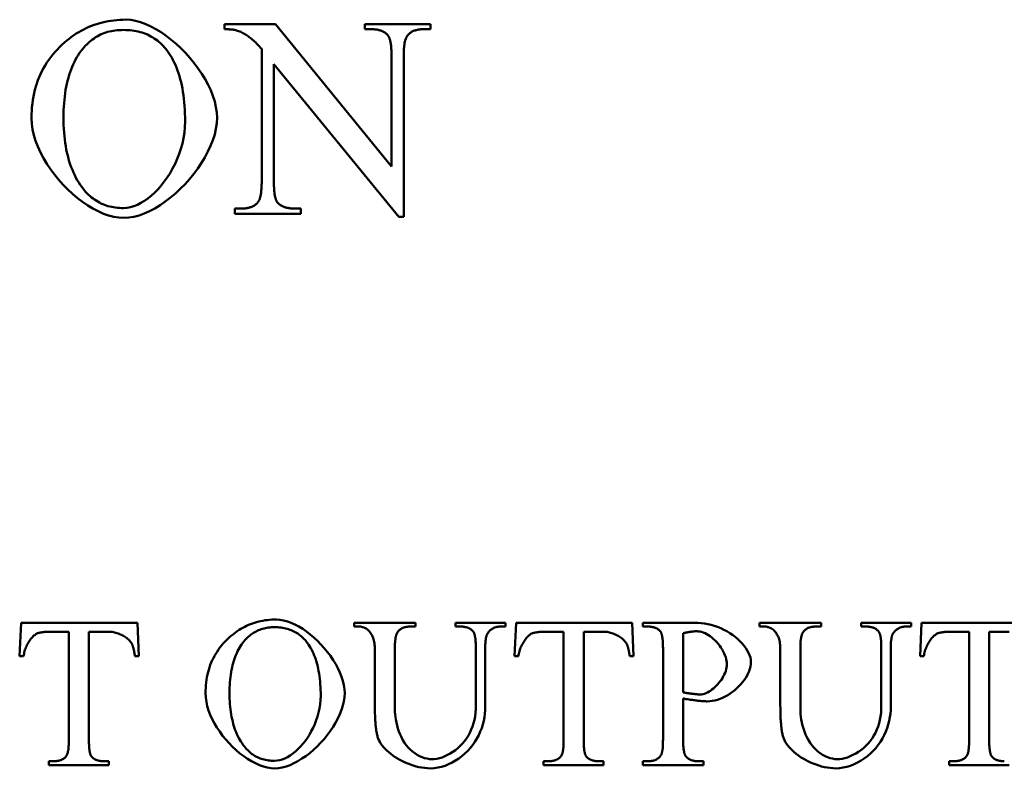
# Model space of a CAD drawing. Header units: millimetres. Extents: x 163 to 2699, y 224 to 730.
# Tile 33 of 168: x 222 to 233, y 456 to 464. Entities that reach past the tile are written whole.
import ezdxf

# ---------------------------------------------------------------- set-up
doc = ezdxf.new("R2010")
doc.units = ezdxf.units.MM
doc.layers.add('可見 (ISO)', color=7, linetype='Continuous', lineweight=50)

msp = doc.modelspace()

# ---------------------------------------------------------------- linework, layer by layer
at = {"layer": '可見 (ISO)'}
for p, q in [((224.353, 463.736), (224.353, 463.79)), ((224.353, 463.79), (224.892, 463.79)), ((224.892, 463.79), (226.118, 462.289)), ((225.835, 463.79), (226.529, 463.79)), ((225.835, 463.736), (225.835, 463.79)), ((226.529, 463.79), (226.529, 463.736)), ((225.904, 463.736), (225.835, 463.736)), ((226.529, 463.736), (226.459, 463.736)), ((224.747, 462.137), (224.747, 463.527)), ((226.118, 462.289), (226.118, 463.443)), ((226.247, 463.443), (226.247, 461.758)), ((224.876, 463.368), (224.876, 462.137)), ((226.194, 461.758), (224.876, 463.368)), ((224.464, 461.844), (224.533, 461.844)), ((224.464, 461.79), (224.464, 461.844)), ((225.159, 461.79), (224.464, 461.79)), ((225.088, 461.844), (225.159, 461.844)), ((225.159, 461.844), (225.159, 461.79)), ((226.247, 461.758), (226.194, 461.758)), ((222.193, 457.124), (222.21, 457.476)), ((222.21, 457.476), (223.435, 457.476)), ((223.435, 457.476), (223.451, 457.124)), ((225.723, 457.476), (226.371, 457.476)), ((225.723, 457.435), (225.723, 457.476)), ((225.779, 457.435), (225.723, 457.435)), ((226.371, 457.435), (226.313, 457.435)), ((226.371, 457.476), (226.371, 457.435)), ((226.793, 457.476), (227.321, 457.476)), ((226.793, 457.435), (226.793, 457.476)), ((226.849, 457.435), (226.793, 457.435)), ((227.321, 457.435), (227.264, 457.435)), ((227.321, 457.476), (227.321, 457.435)), ((227.415, 457.124), (227.432, 457.476)), ((227.432, 457.476), (228.657, 457.476)), ((228.657, 457.476), (228.672, 457.124)), ((228.768, 457.476), (229.317, 457.476)), ((228.768, 457.435), (228.768, 457.476)), ((228.824, 457.435), (228.768, 457.435)), ((230.002, 457.476), (230.65, 457.476)), ((230.002, 457.435), (230.002, 457.476)), ((230.059, 457.435), (230.002, 457.435)), ((230.65, 457.435), (230.593, 457.435)), ((230.65, 457.476), (230.65, 457.435)), ((231.072, 457.476), (231.6, 457.476)), ((231.072, 457.435), (231.072, 457.476)), ((231.128, 457.435), (231.072, 457.435)), ((231.6, 457.435), (231.544, 457.435)), ((231.6, 457.476), (231.6, 457.435)), ((231.695, 457.124), (231.712, 457.476)), ((231.712, 457.476), (232.936, 457.476)), ((222.712, 457.381), (222.532, 457.381)), ((222.712, 456.236), (222.712, 457.381)), ((222.924, 457.381), (222.924, 456.236)), ((223.134, 457.381), (222.924, 457.381)), ((227.934, 457.381), (227.753, 457.381)), ((227.934, 456.236), (227.934, 457.381)), ((228.146, 457.381), (228.146, 456.236)), ((228.356, 457.381), (228.146, 457.381)), ((229.195, 457.365), (229.195, 456.742)), ((232.213, 457.381), (232.033, 457.381)), ((232.213, 456.236), (232.213, 457.381)), ((232.425, 457.381), (232.425, 456.236)), ((232.636, 457.381), (232.425, 457.381)), ((225.941, 456.624), (225.941, 457.21)), ((226.153, 457.21), (226.153, 456.557)), ((227.007, 456.603), (227.007, 457.21)), ((227.106, 457.201), (227.106, 456.593)), ((228.983, 456.242), (228.983, 457.21)), ((230.22, 456.624), (230.22, 457.21)), ((230.432, 457.21), (230.432, 456.557)), ((231.286, 456.603), (231.286, 457.21)), ((231.386, 457.201), (231.386, 456.593)), ((222.235, 457.124), (222.193, 457.124)), ((223.451, 457.124), (223.409, 457.124)), ((227.457, 457.124), (227.415, 457.124)), ((228.672, 457.124), (228.631, 457.124)), ((231.736, 457.124), (231.695, 457.124)), ((229.195, 456.678), (229.195, 456.242)), ((222.5, 456.016), (222.552, 456.016)), ((222.5, 455.976), (222.5, 456.016)), ((223.134, 455.976), (222.5, 455.976)), ((223.083, 456.016), (223.134, 456.016)), ((223.134, 456.016), (223.134, 455.976)), ((227.722, 456.016), (227.774, 456.016)), ((227.722, 455.976), (227.722, 456.016)), ((228.356, 455.976), (227.722, 455.976)), ((228.305, 456.016), (228.356, 456.016)), ((228.356, 456.016), (228.356, 455.976)), ((228.768, 456.016), (228.824, 456.016)), ((228.768, 455.976), (228.768, 456.016)), ((229.409, 455.976), (228.768, 455.976)), ((229.351, 456.016), (229.409, 456.016)), ((229.409, 456.016), (229.409, 455.976)), ((232.001, 456.016), (232.054, 456.016)), ((232.001, 455.976), (232.001, 456.016)), ((232.636, 455.976), (232.001, 455.976))]:
    msp.add_line(p, q, dxfattribs=at)
at = {"layer": '可見 (ISO)', "flags": 128}
for points in [[(222.643, 463.574), (222.667, 463.596), (222.69, 463.616), (222.715, 463.635), (222.74, 463.654), (222.765, 463.672), (222.79, 463.689), (222.816, 463.704), (222.843, 463.719), (222.869, 463.733), (222.896, 463.747), (222.924, 463.759), (222.952, 463.77), (222.98, 463.781), (223.008, 463.79), (223.038, 463.799), (223.067, 463.807), (223.097, 463.813), (223.127, 463.819), (223.157, 463.824), (223.188, 463.828), (223.22, 463.831), (223.251, 463.834), (223.283, 463.835), (223.316, 463.836)], [(223.316, 463.836), (223.366, 463.833), (223.417, 463.824), (223.469, 463.809), (223.523, 463.79), (223.577, 463.765), (223.631, 463.736), (223.685, 463.703), (223.738, 463.666), (223.791, 463.625), (223.843, 463.581), (223.894, 463.534), (223.943, 463.485), (223.989, 463.433), (224.034, 463.379), (224.075, 463.323), (224.114, 463.266), (224.15, 463.208), (224.181, 463.15), (224.209, 463.091), (224.232, 463.032), (224.251, 462.973), (224.265, 462.915), (224.274, 462.858), (224.276, 462.801)], [(223.288, 463.728), (223.266, 463.727), (223.244, 463.726), (223.223, 463.725), (223.202, 463.722), (223.181, 463.719), (223.161, 463.715), (223.141, 463.711), (223.121, 463.706), (223.102, 463.7), (223.083, 463.693), (223.065, 463.686), (223.047, 463.678), (223.029, 463.669), (223.012, 463.66), (222.995, 463.65), (222.978, 463.639), (222.962, 463.628), (222.946, 463.616), (222.931, 463.603), (222.915, 463.589), (222.901, 463.575), (222.886, 463.56), (222.872, 463.545), (222.859, 463.528)], [(223.736, 463.527), (223.722, 463.543), (223.708, 463.559), (223.693, 463.574), (223.678, 463.588), (223.663, 463.602), (223.647, 463.615), (223.631, 463.627), (223.614, 463.638), (223.597, 463.649), (223.579, 463.659), (223.561, 463.669), (223.543, 463.678), (223.524, 463.686), (223.505, 463.693), (223.485, 463.699), (223.465, 463.705), (223.444, 463.711), (223.423, 463.715), (223.402, 463.719), (223.38, 463.722), (223.358, 463.725), (223.335, 463.726), (223.312, 463.727), (223.288, 463.728)], [(224.482, 463.723), (224.479, 463.724), (224.475, 463.725), (224.471, 463.726), (224.467, 463.727), (224.463, 463.728), (224.458, 463.729), (224.454, 463.729), (224.449, 463.73), (224.444, 463.731), (224.439, 463.731), (224.434, 463.732), (224.429, 463.733), (224.423, 463.733), (224.418, 463.734), (224.412, 463.734), (224.406, 463.734), (224.4, 463.735), (224.394, 463.735), (224.387, 463.735), (224.381, 463.736), (224.374, 463.736), (224.367, 463.736), (224.36, 463.736), (224.353, 463.736)], [(224.747, 463.527), (224.736, 463.539), (224.725, 463.552), (224.714, 463.564), (224.703, 463.575), (224.692, 463.586), (224.681, 463.597), (224.67, 463.607), (224.659, 463.617), (224.648, 463.627), (224.637, 463.636), (224.626, 463.645), (224.615, 463.653), (224.604, 463.661), (224.593, 463.669), (224.582, 463.676), (224.571, 463.683), (224.56, 463.689), (224.549, 463.695), (224.538, 463.701), (224.527, 463.706), (224.515, 463.711), (224.504, 463.715), (224.493, 463.719), (224.482, 463.723)], [(226.077, 463.674), (226.072, 463.679), (226.067, 463.684), (226.062, 463.688), (226.056, 463.693), (226.051, 463.697), (226.045, 463.701), (226.039, 463.705), (226.033, 463.708), (226.026, 463.712), (226.02, 463.715), (226.013, 463.718), (226.006, 463.72), (225.998, 463.723), (225.991, 463.725), (225.983, 463.727), (225.975, 463.729), (225.967, 463.731), (225.958, 463.732), (225.95, 463.733), (225.941, 463.734), (225.932, 463.735), (225.923, 463.735), (225.913, 463.736), (225.904, 463.736)], [(226.118, 463.443), (226.117, 463.459), (226.117, 463.473), (226.117, 463.487), (226.116, 463.501), (226.116, 463.514), (226.115, 463.527), (226.114, 463.539), (226.113, 463.551), (226.112, 463.562), (226.11, 463.573), (226.109, 463.584), (226.107, 463.593), (226.106, 463.603), (226.104, 463.612), (226.102, 463.62), (226.099, 463.628), (226.097, 463.635), (226.095, 463.642), (226.092, 463.649), (226.089, 463.655), (226.086, 463.66), (226.083, 463.665), (226.08, 463.67), (226.077, 463.674)], [(226.279, 463.659), (226.277, 463.655), (226.274, 463.65), (226.272, 463.645), (226.269, 463.64), (226.267, 463.634), (226.265, 463.628), (226.263, 463.621), (226.261, 463.614), (226.259, 463.607), (226.258, 463.599), (226.256, 463.59), (226.255, 463.582), (226.253, 463.572), (226.252, 463.563), (226.251, 463.553), (226.25, 463.542), (226.249, 463.531), (226.249, 463.52), (226.248, 463.508), (226.247, 463.496), (226.247, 463.484), (226.247, 463.471), (226.247, 463.457), (226.247, 463.443)], [(226.459, 463.736), (226.448, 463.736), (226.438, 463.735), (226.428, 463.735), (226.419, 463.734), (226.409, 463.733), (226.4, 463.731), (226.391, 463.729), (226.382, 463.727), (226.374, 463.725), (226.366, 463.723), (226.358, 463.72), (226.35, 463.717), (226.343, 463.713), (226.336, 463.71), (226.329, 463.706), (226.322, 463.702), (226.316, 463.697), (226.31, 463.693), (226.304, 463.688), (226.299, 463.683), (226.293, 463.677), (226.288, 463.671), (226.284, 463.665), (226.279, 463.659)], [(222.318, 462.798), (222.318, 462.838), (222.32, 462.876), (222.323, 462.914), (222.327, 462.952), (222.332, 462.989), (222.338, 463.025), (222.345, 463.061), (222.354, 463.096), (222.364, 463.13), (222.374, 463.164), (222.386, 463.197), (222.399, 463.23), (222.413, 463.262), (222.428, 463.293), (222.445, 463.324), (222.462, 463.354), (222.481, 463.384), (222.501, 463.413), (222.522, 463.441), (222.544, 463.469), (222.567, 463.496), (222.591, 463.523), (222.616, 463.549), (222.643, 463.574)], [(222.859, 463.528), (222.842, 463.507), (222.826, 463.485), (222.811, 463.463), (222.797, 463.439), (222.783, 463.415), (222.77, 463.39), (222.758, 463.364), (222.746, 463.337), (222.735, 463.31), (222.725, 463.282), (222.715, 463.253), (222.707, 463.223), (222.699, 463.192), (222.691, 463.161), (222.684, 463.129), (222.678, 463.096), (222.673, 463.062), (222.669, 463.027), (222.665, 462.992), (222.662, 462.956), (222.659, 462.919), (222.657, 462.881), (222.656, 462.842), (222.656, 462.803)], [(223.938, 462.762), (223.938, 462.805), (223.937, 462.846), (223.935, 462.886), (223.933, 462.926), (223.93, 462.965), (223.926, 463.002), (223.921, 463.039), (223.916, 463.075), (223.91, 463.11), (223.903, 463.144), (223.896, 463.178), (223.888, 463.21), (223.879, 463.241), (223.869, 463.272), (223.859, 463.301), (223.848, 463.33), (223.837, 463.358), (223.824, 463.385), (223.811, 463.411), (223.798, 463.436), (223.783, 463.46), (223.768, 463.483), (223.752, 463.505), (223.736, 463.527)], [(223.293, 461.745), (223.241, 461.748), (223.187, 461.756), (223.132, 461.771), (223.077, 461.79), (223.022, 461.815), (222.966, 461.844), (222.911, 461.877), (222.857, 461.914), (222.803, 461.955), (222.75, 461.999), (222.7, 462.046), (222.65, 462.096), (222.604, 462.149), (222.559, 462.203), (222.517, 462.26), (222.479, 462.317), (222.444, 462.377), (222.412, 462.436), (222.385, 462.497), (222.361, 462.558), (222.343, 462.619), (222.329, 462.679), (222.321, 462.739), (222.318, 462.798)], [(222.656, 462.803), (222.656, 462.763), (222.657, 462.723), (222.659, 462.684), (222.662, 462.646), (222.665, 462.609), (222.669, 462.572), (222.674, 462.537), (222.679, 462.502), (222.685, 462.468), (222.692, 462.434), (222.7, 462.402), (222.708, 462.37), (222.717, 462.339), (222.727, 462.309), (222.738, 462.279), (222.749, 462.251), (222.761, 462.223), (222.774, 462.196), (222.787, 462.169), (222.801, 462.144), (222.816, 462.119), (222.832, 462.095), (222.848, 462.072), (222.865, 462.05)], [(223.29, 461.849), (223.325, 461.851), (223.362, 461.858), (223.398, 461.869), (223.435, 461.884), (223.473, 461.903), (223.51, 461.925), (223.546, 461.951), (223.583, 461.981), (223.618, 462.013), (223.653, 462.049), (223.687, 462.087), (223.719, 462.128), (223.75, 462.172), (223.78, 462.217), (223.807, 462.265), (223.833, 462.315), (223.856, 462.367), (223.877, 462.42), (223.895, 462.474), (223.91, 462.53), (223.922, 462.587), (223.931, 462.645), (223.936, 462.703), (223.938, 462.762)], [(224.276, 462.801), (224.274, 462.744), (224.265, 462.685), (224.251, 462.625), (224.232, 462.565), (224.208, 462.504), (224.18, 462.444), (224.148, 462.384), (224.112, 462.325), (224.073, 462.267), (224.031, 462.21), (223.985, 462.155), (223.938, 462.102), (223.888, 462.052), (223.837, 462.004), (223.784, 461.959), (223.73, 461.917), (223.675, 461.879), (223.619, 461.846), (223.563, 461.816), (223.508, 461.791), (223.453, 461.771), (223.398, 461.757), (223.345, 461.748), (223.293, 461.745)], [(224.714, 461.921), (224.717, 461.925), (224.719, 461.93), (224.722, 461.935), (224.724, 461.94), (224.726, 461.946), (224.729, 461.952), (224.731, 461.959), (224.732, 461.966), (224.734, 461.974), (224.736, 461.981), (224.737, 461.99), (224.739, 461.999), (224.74, 462.008), (224.741, 462.017), (224.742, 462.027), (224.743, 462.038), (224.744, 462.049), (224.745, 462.06), (224.746, 462.072), (224.746, 462.084), (224.746, 462.096), (224.747, 462.109), (224.747, 462.123), (224.747, 462.137)], [(224.876, 462.137), (224.876, 462.121), (224.876, 462.107), (224.877, 462.093), (224.877, 462.079), (224.878, 462.066), (224.878, 462.053), (224.879, 462.041), (224.88, 462.029), (224.882, 462.018), (224.883, 462.007), (224.884, 461.997), (224.886, 461.987), (224.887, 461.977), (224.889, 461.969), (224.891, 461.96), (224.893, 461.952), (224.896, 461.945), (224.898, 461.938), (224.901, 461.931), (224.903, 461.925), (224.906, 461.92), (224.909, 461.915), (224.912, 461.91), (224.915, 461.906)], [(222.865, 462.05), (222.879, 462.034), (222.892, 462.018), (222.907, 462.003), (222.921, 461.989), (222.936, 461.975), (222.952, 461.962), (222.967, 461.95), (222.983, 461.938), (223, 461.928), (223.017, 461.917), (223.034, 461.908), (223.051, 461.899), (223.069, 461.891), (223.087, 461.884), (223.106, 461.877), (223.125, 461.871), (223.144, 461.866), (223.164, 461.862), (223.184, 461.858), (223.204, 461.855), (223.225, 461.852), (223.246, 461.851), (223.268, 461.849), (223.29, 461.849)], [(224.533, 461.844), (224.544, 461.844), (224.554, 461.845), (224.564, 461.845), (224.574, 461.846), (224.583, 461.848), (224.593, 461.849), (224.602, 461.851), (224.61, 461.853), (224.619, 461.855), (224.627, 461.858), (224.635, 461.86), (224.643, 461.863), (224.65, 461.867), (224.657, 461.87), (224.664, 461.874), (224.671, 461.878), (224.677, 461.883), (224.683, 461.887), (224.689, 461.892), (224.695, 461.898), (224.7, 461.903), (224.705, 461.909), (224.71, 461.915), (224.714, 461.921)], [(224.915, 461.906), (224.92, 461.901), (224.925, 461.896), (224.93, 461.892), (224.936, 461.887), (224.942, 461.883), (224.947, 461.879), (224.954, 461.875), (224.96, 461.872), (224.966, 461.868), (224.973, 461.865), (224.98, 461.862), (224.987, 461.86), (224.994, 461.857), (225.002, 461.855), (225.01, 461.853), (225.018, 461.851), (225.026, 461.85), (225.034, 461.848), (225.043, 461.847), (225.051, 461.846), (225.06, 461.845), (225.069, 461.845), (225.079, 461.844), (225.088, 461.844)], [(224.398, 457.314), (224.416, 457.33), (224.434, 457.345), (224.452, 457.36), (224.471, 457.374), (224.489, 457.387), (224.509, 457.4), (224.528, 457.412), (224.548, 457.423), (224.568, 457.433), (224.588, 457.443), (224.609, 457.453), (224.63, 457.461), (224.651, 457.469), (224.672, 457.476), (224.694, 457.482), (224.716, 457.488), (224.738, 457.493), (224.761, 457.498), (224.784, 457.502), (224.807, 457.505), (224.831, 457.507), (224.854, 457.509), (224.879, 457.51), (224.903, 457.51)], [(224.882, 457.429), (224.865, 457.429), (224.849, 457.428), (224.833, 457.427), (224.817, 457.425), (224.802, 457.423), (224.787, 457.42), (224.772, 457.416), (224.757, 457.413), (224.743, 457.408), (224.728, 457.403), (224.715, 457.398), (224.701, 457.392), (224.688, 457.385), (224.675, 457.378), (224.662, 457.371), (224.649, 457.363), (224.637, 457.354), (224.625, 457.345), (224.614, 457.335), (224.602, 457.325), (224.591, 457.315), (224.581, 457.304), (224.57, 457.292), (224.56, 457.28)], [(225.218, 457.278), (225.208, 457.291), (225.197, 457.303), (225.186, 457.314), (225.175, 457.324), (225.163, 457.335), (225.151, 457.344), (225.139, 457.354), (225.127, 457.362), (225.114, 457.37), (225.101, 457.378), (225.087, 457.385), (225.073, 457.391), (225.059, 457.398), (225.045, 457.403), (225.03, 457.408), (225.015, 457.412), (224.999, 457.416), (224.983, 457.42), (224.967, 457.423), (224.951, 457.425), (224.934, 457.427), (224.917, 457.428), (224.9, 457.429), (224.882, 457.429)], [(224.903, 457.51), (224.94, 457.508), (224.979, 457.501), (225.018, 457.49), (225.058, 457.476), (225.098, 457.457), (225.139, 457.436), (225.18, 457.411), (225.22, 457.383), (225.26, 457.352), (225.299, 457.319), (225.336, 457.284), (225.373, 457.247), (225.408, 457.208), (225.441, 457.167), (225.473, 457.126), (225.502, 457.083), (225.528, 457.04), (225.552, 456.996), (225.573, 456.951), (225.59, 456.907), (225.605, 456.863), (225.615, 456.819), (225.621, 456.776), (225.623, 456.734)], [(225.941, 457.21), (225.94, 457.227), (225.939, 457.243), (225.937, 457.259), (225.935, 457.275), (225.932, 457.289), (225.928, 457.303), (225.923, 457.317), (225.918, 457.33), (225.912, 457.342), (225.906, 457.354), (225.899, 457.364), (225.892, 457.374), (225.885, 457.384), (225.876, 457.393), (225.868, 457.4), (225.859, 457.408), (225.85, 457.414), (225.841, 457.42), (225.831, 457.424), (225.821, 457.428), (225.811, 457.431), (225.8, 457.434), (225.79, 457.435), (225.779, 457.435)], [(226.313, 457.435), (226.306, 457.435), (226.298, 457.435), (226.291, 457.434), (226.284, 457.434), (226.277, 457.433), (226.27, 457.432), (226.264, 457.43), (226.257, 457.429), (226.251, 457.427), (226.245, 457.425), (226.239, 457.423), (226.234, 457.421), (226.228, 457.418), (226.223, 457.415), (226.218, 457.412), (226.213, 457.409), (226.209, 457.406), (226.204, 457.402), (226.2, 457.398), (226.196, 457.394), (226.192, 457.39), (226.188, 457.386), (226.184, 457.381), (226.181, 457.376)], [(226.976, 457.386), (226.973, 457.39), (226.969, 457.394), (226.965, 457.398), (226.961, 457.401), (226.957, 457.405), (226.952, 457.408), (226.948, 457.411), (226.943, 457.414), (226.938, 457.416), (226.933, 457.419), (226.928, 457.421), (226.923, 457.423), (226.918, 457.425), (226.912, 457.427), (226.907, 457.428), (226.901, 457.43), (226.895, 457.431), (226.889, 457.432), (226.882, 457.433), (226.876, 457.434), (226.869, 457.435), (226.863, 457.435), (226.856, 457.435), (226.849, 457.435)], [(227.264, 457.435), (227.257, 457.435), (227.25, 457.435), (227.243, 457.434), (227.236, 457.433), (227.229, 457.432), (227.223, 457.431), (227.216, 457.429), (227.21, 457.427), (227.204, 457.425), (227.198, 457.422), (227.192, 457.42), (227.187, 457.417), (227.181, 457.413), (227.176, 457.41), (227.17, 457.406), (227.165, 457.402), (227.16, 457.398), (227.155, 457.393), (227.151, 457.388), (227.146, 457.383), (227.142, 457.378), (227.138, 457.372), (227.134, 457.367), (227.13, 457.361)], [(228.953, 457.386), (228.949, 457.39), (228.945, 457.394), (228.941, 457.398), (228.937, 457.401), (228.933, 457.405), (228.929, 457.408), (228.924, 457.411), (228.919, 457.414), (228.914, 457.416), (228.909, 457.419), (228.904, 457.421), (228.899, 457.423), (228.893, 457.425), (228.888, 457.427), (228.882, 457.428), (228.876, 457.43), (228.87, 457.431), (228.864, 457.432), (228.858, 457.433), (228.852, 457.434), (228.845, 457.435), (228.838, 457.435), (228.831, 457.435), (228.824, 457.435)], [(229.317, 457.476), (229.351, 457.475), (229.385, 457.472), (229.42, 457.468), (229.455, 457.461), (229.49, 457.453), (229.524, 457.443), (229.558, 457.432), (229.591, 457.418), (229.624, 457.403), (229.656, 457.387), (229.686, 457.368), (229.716, 457.349), (229.744, 457.328), (229.77, 457.306), (229.794, 457.283), (229.817, 457.259), (229.838, 457.234), (229.856, 457.209), (229.872, 457.184), (229.885, 457.159), (229.896, 457.133), (229.904, 457.109), (229.909, 457.085), (229.91, 457.062)], [(230.22, 457.21), (230.22, 457.227), (230.219, 457.243), (230.217, 457.259), (230.214, 457.275), (230.211, 457.289), (230.207, 457.303), (230.203, 457.317), (230.197, 457.33), (230.192, 457.342), (230.185, 457.354), (230.179, 457.364), (230.172, 457.374), (230.164, 457.384), (230.156, 457.393), (230.147, 457.4), (230.139, 457.408), (230.129, 457.414), (230.12, 457.42), (230.11, 457.424), (230.1, 457.428), (230.09, 457.431), (230.08, 457.434), (230.069, 457.435), (230.059, 457.435)], [(230.593, 457.435), (230.585, 457.435), (230.578, 457.435), (230.57, 457.434), (230.563, 457.434), (230.556, 457.433), (230.55, 457.432), (230.543, 457.43), (230.537, 457.429), (230.531, 457.427), (230.525, 457.425), (230.519, 457.423), (230.513, 457.421), (230.508, 457.418), (230.503, 457.415), (230.497, 457.412), (230.493, 457.409), (230.488, 457.406), (230.483, 457.402), (230.479, 457.398), (230.475, 457.394), (230.471, 457.39), (230.467, 457.386), (230.464, 457.381), (230.46, 457.376)], [(231.256, 457.386), (231.252, 457.39), (231.248, 457.394), (231.244, 457.398), (231.24, 457.401), (231.236, 457.405), (231.232, 457.408), (231.227, 457.411), (231.223, 457.414), (231.218, 457.416), (231.213, 457.419), (231.208, 457.421), (231.203, 457.423), (231.197, 457.425), (231.192, 457.427), (231.186, 457.428), (231.18, 457.43), (231.174, 457.431), (231.168, 457.432), (231.162, 457.433), (231.155, 457.434), (231.149, 457.435), (231.142, 457.435), (231.135, 457.435), (231.128, 457.435)], [(231.544, 457.435), (231.537, 457.435), (231.529, 457.435), (231.522, 457.434), (231.516, 457.433), (231.509, 457.432), (231.502, 457.431), (231.496, 457.429), (231.49, 457.427), (231.483, 457.425), (231.478, 457.422), (231.472, 457.42), (231.466, 457.417), (231.46, 457.413), (231.455, 457.41), (231.45, 457.406), (231.445, 457.402), (231.44, 457.398), (231.435, 457.393), (231.43, 457.388), (231.426, 457.383), (231.421, 457.378), (231.417, 457.372), (231.413, 457.367), (231.409, 457.361)], [(222.382, 457.365), (222.375, 457.362), (222.367, 457.358), (222.36, 457.353), (222.352, 457.347), (222.344, 457.341), (222.336, 457.333), (222.328, 457.325), (222.32, 457.316), (222.312, 457.307), (222.305, 457.297), (222.297, 457.286), (222.29, 457.275), (222.283, 457.264), (222.276, 457.252), (222.27, 457.24), (222.264, 457.227), (222.259, 457.215), (222.253, 457.202), (222.249, 457.189), (222.245, 457.176), (222.241, 457.163), (222.239, 457.15), (222.236, 457.137), (222.235, 457.124)], [(222.532, 457.381), (222.523, 457.381), (222.514, 457.381), (222.506, 457.381), (222.498, 457.381), (222.49, 457.381), (222.483, 457.38), (222.475, 457.38), (222.468, 457.38), (222.461, 457.379), (222.454, 457.379), (222.448, 457.378), (222.441, 457.377), (222.435, 457.377), (222.429, 457.376), (222.424, 457.375), (222.418, 457.374), (222.413, 457.373), (222.408, 457.372), (222.403, 457.371), (222.398, 457.37), (222.394, 457.369), (222.39, 457.368), (222.386, 457.367), (222.382, 457.365)], [(223.376, 457.256), (223.371, 457.264), (223.366, 457.272), (223.36, 457.28), (223.353, 457.288), (223.345, 457.295), (223.337, 457.303), (223.328, 457.31), (223.319, 457.317), (223.309, 457.324), (223.299, 457.331), (223.288, 457.337), (223.277, 457.343), (223.266, 457.348), (223.254, 457.354), (223.243, 457.359), (223.231, 457.363), (223.219, 457.367), (223.207, 457.371), (223.195, 457.374), (223.182, 457.377), (223.17, 457.379), (223.158, 457.38), (223.146, 457.381), (223.134, 457.381)], [(224.154, 456.732), (224.155, 456.761), (224.156, 456.79), (224.158, 456.819), (224.161, 456.847), (224.165, 456.875), (224.169, 456.902), (224.175, 456.929), (224.181, 456.955), (224.188, 456.981), (224.196, 457.006), (224.205, 457.031), (224.215, 457.056), (224.226, 457.08), (224.237, 457.103), (224.249, 457.126), (224.262, 457.149), (224.276, 457.171), (224.291, 457.193), (224.307, 457.214), (224.323, 457.235), (224.341, 457.256), (224.359, 457.275), (224.378, 457.295), (224.398, 457.314)], [(226.181, 457.376), (226.179, 457.373), (226.177, 457.369), (226.174, 457.365), (226.172, 457.361), (226.171, 457.356), (226.169, 457.351), (226.167, 457.346), (226.165, 457.34), (226.164, 457.334), (226.162, 457.328), (226.161, 457.321), (226.16, 457.315), (226.159, 457.307), (226.158, 457.3), (226.157, 457.292), (226.156, 457.284), (226.155, 457.276), (226.155, 457.268), (226.154, 457.259), (226.154, 457.25), (226.153, 457.24), (226.153, 457.23), (226.153, 457.22), (226.153, 457.21)], [(227.007, 457.21), (227.007, 457.221), (227.007, 457.233), (227.007, 457.243), (227.006, 457.254), (227.006, 457.264), (227.005, 457.274), (227.004, 457.283), (227.004, 457.292), (227.003, 457.301), (227.002, 457.309), (227.001, 457.317), (226.999, 457.324), (226.998, 457.332), (226.997, 457.338), (226.995, 457.345), (226.993, 457.351), (226.992, 457.357), (226.99, 457.362), (226.988, 457.367), (226.986, 457.372), (226.984, 457.376), (226.981, 457.38), (226.979, 457.383), (226.976, 457.386)], [(227.13, 457.361), (227.128, 457.358), (227.126, 457.354), (227.124, 457.351), (227.122, 457.347), (227.121, 457.342), (227.119, 457.338), (227.118, 457.333), (227.117, 457.328), (227.115, 457.322), (227.114, 457.316), (227.113, 457.31), (227.112, 457.304), (227.111, 457.297), (227.11, 457.29), (227.11, 457.282), (227.109, 457.274), (227.108, 457.266), (227.108, 457.258), (227.107, 457.249), (227.107, 457.24), (227.107, 457.231), (227.106, 457.221), (227.106, 457.211), (227.106, 457.201)], [(227.604, 457.365), (227.597, 457.362), (227.589, 457.358), (227.581, 457.353), (227.574, 457.347), (227.566, 457.341), (227.558, 457.333), (227.55, 457.325), (227.542, 457.316), (227.534, 457.307), (227.527, 457.297), (227.519, 457.286), (227.512, 457.275), (227.505, 457.264), (227.498, 457.252), (227.492, 457.24), (227.486, 457.227), (227.48, 457.215), (227.475, 457.202), (227.471, 457.189), (227.467, 457.176), (227.463, 457.163), (227.46, 457.15), (227.458, 457.137), (227.457, 457.124)], [(227.753, 457.381), (227.745, 457.381), (227.736, 457.381), (227.728, 457.381), (227.72, 457.381), (227.712, 457.381), (227.704, 457.38), (227.697, 457.38), (227.69, 457.38), (227.683, 457.379), (227.676, 457.379), (227.67, 457.378), (227.663, 457.377), (227.657, 457.377), (227.651, 457.376), (227.646, 457.375), (227.64, 457.374), (227.635, 457.373), (227.63, 457.372), (227.625, 457.371), (227.62, 457.37), (227.616, 457.369), (227.612, 457.368), (227.608, 457.367), (227.604, 457.365)], [(228.598, 457.256), (228.593, 457.264), (228.588, 457.272), (228.581, 457.28), (228.574, 457.288), (228.567, 457.295), (228.559, 457.303), (228.55, 457.31), (228.541, 457.317), (228.531, 457.324), (228.521, 457.331), (228.51, 457.337), (228.499, 457.343), (228.488, 457.348), (228.476, 457.354), (228.465, 457.359), (228.453, 457.363), (228.441, 457.367), (228.428, 457.371), (228.416, 457.374), (228.404, 457.377), (228.392, 457.379), (228.38, 457.38), (228.368, 457.381), (228.356, 457.381)], [(228.983, 457.21), (228.982, 457.221), (228.982, 457.233), (228.982, 457.244), (228.982, 457.254), (228.981, 457.264), (228.981, 457.274), (228.98, 457.284), (228.979, 457.293), (228.978, 457.301), (228.977, 457.31), (228.976, 457.317), (228.975, 457.325), (228.974, 457.332), (228.973, 457.339), (228.971, 457.345), (228.969, 457.351), (228.968, 457.357), (228.966, 457.362), (228.964, 457.367), (228.962, 457.372), (228.96, 457.376), (228.958, 457.38), (228.956, 457.383), (228.953, 457.386)], [(229.339, 457.386), (229.334, 457.386), (229.33, 457.386), (229.325, 457.386), (229.319, 457.386), (229.314, 457.385), (229.309, 457.385), (229.304, 457.385), (229.298, 457.384), (229.292, 457.383), (229.287, 457.383), (229.281, 457.382), (229.275, 457.381), (229.269, 457.38), (229.263, 457.379), (229.256, 457.378), (229.25, 457.377), (229.243, 457.376), (229.237, 457.375), (229.23, 457.373), (229.223, 457.372), (229.216, 457.37), (229.209, 457.369), (229.202, 457.367), (229.195, 457.365)], [(229.657, 457.039), (229.656, 457.056), (229.653, 457.074), (229.649, 457.093), (229.644, 457.113), (229.636, 457.133), (229.628, 457.153), (229.618, 457.174), (229.607, 457.194), (229.594, 457.214), (229.581, 457.234), (229.566, 457.253), (229.55, 457.271), (229.534, 457.288), (229.517, 457.304), (229.499, 457.319), (229.481, 457.333), (229.463, 457.345), (229.444, 457.356), (229.426, 457.365), (229.407, 457.373), (229.389, 457.379), (229.372, 457.383), (229.355, 457.385), (229.339, 457.386)], [(230.46, 457.376), (230.458, 457.373), (230.456, 457.369), (230.454, 457.365), (230.452, 457.361), (230.45, 457.356), (230.448, 457.351), (230.446, 457.346), (230.445, 457.34), (230.443, 457.334), (230.442, 457.328), (230.441, 457.321), (230.439, 457.315), (230.438, 457.307), (230.437, 457.3), (230.436, 457.292), (230.435, 457.284), (230.435, 457.276), (230.434, 457.268), (230.434, 457.259), (230.433, 457.25), (230.433, 457.24), (230.432, 457.23), (230.432, 457.22), (230.432, 457.21)], [(231.286, 457.21), (231.286, 457.221), (231.286, 457.233), (231.286, 457.243), (231.286, 457.254), (231.285, 457.264), (231.285, 457.274), (231.284, 457.283), (231.283, 457.292), (231.282, 457.301), (231.281, 457.309), (231.28, 457.317), (231.279, 457.324), (231.277, 457.332), (231.276, 457.338), (231.274, 457.345), (231.273, 457.351), (231.271, 457.357), (231.269, 457.362), (231.267, 457.367), (231.265, 457.372), (231.263, 457.376), (231.261, 457.38), (231.258, 457.383), (231.256, 457.386)], [(231.409, 457.361), (231.407, 457.358), (231.405, 457.354), (231.404, 457.351), (231.402, 457.347), (231.4, 457.342), (231.399, 457.338), (231.397, 457.333), (231.396, 457.328), (231.395, 457.322), (231.394, 457.316), (231.393, 457.31), (231.392, 457.304), (231.391, 457.297), (231.39, 457.29), (231.389, 457.282), (231.388, 457.274), (231.388, 457.266), (231.387, 457.258), (231.387, 457.249), (231.386, 457.24), (231.386, 457.231), (231.386, 457.221), (231.386, 457.211), (231.386, 457.201)], [(231.883, 457.365), (231.876, 457.362), (231.868, 457.358), (231.861, 457.353), (231.853, 457.347), (231.845, 457.341), (231.837, 457.333), (231.829, 457.325), (231.821, 457.316), (231.814, 457.307), (231.806, 457.297), (231.799, 457.286), (231.791, 457.275), (231.784, 457.264), (231.778, 457.252), (231.771, 457.24), (231.765, 457.227), (231.76, 457.215), (231.755, 457.202), (231.75, 457.189), (231.746, 457.176), (231.743, 457.163), (231.74, 457.15), (231.738, 457.137), (231.736, 457.124)], [(232.033, 457.381), (232.024, 457.381), (232.016, 457.381), (232.007, 457.381), (231.999, 457.381), (231.992, 457.381), (231.984, 457.38), (231.977, 457.38), (231.969, 457.38), (231.962, 457.379), (231.956, 457.379), (231.949, 457.378), (231.943, 457.377), (231.937, 457.377), (231.931, 457.376), (231.925, 457.375), (231.919, 457.374), (231.914, 457.373), (231.909, 457.372), (231.904, 457.371), (231.9, 457.37), (231.895, 457.369), (231.891, 457.368), (231.887, 457.367), (231.883, 457.365)], [(223.409, 457.124), (223.408, 457.132), (223.407, 457.139), (223.406, 457.146), (223.405, 457.153), (223.404, 457.16), (223.402, 457.167), (223.401, 457.173), (223.4, 457.18), (223.399, 457.186), (223.397, 457.192), (223.396, 457.197), (223.395, 457.203), (223.393, 457.208), (223.392, 457.214), (223.39, 457.219), (223.389, 457.224), (223.387, 457.228), (223.386, 457.233), (223.384, 457.237), (223.383, 457.241), (223.381, 457.245), (223.379, 457.249), (223.378, 457.253), (223.376, 457.256)], [(224.56, 457.28), (224.547, 457.264), (224.535, 457.247), (224.524, 457.23), (224.513, 457.213), (224.503, 457.195), (224.493, 457.176), (224.484, 457.156), (224.475, 457.136), (224.467, 457.116), (224.459, 457.095), (224.452, 457.073), (224.446, 457.05), (224.44, 457.028), (224.434, 457.004), (224.429, 456.98), (224.425, 456.955), (224.421, 456.93), (224.417, 456.904), (224.414, 456.877), (224.412, 456.85), (224.41, 456.822), (224.409, 456.794), (224.408, 456.765), (224.408, 456.736)], [(225.37, 456.705), (225.37, 456.737), (225.369, 456.768), (225.367, 456.798), (225.366, 456.828), (225.363, 456.857), (225.36, 456.885), (225.357, 456.913), (225.353, 456.94), (225.348, 456.966), (225.343, 456.992), (225.338, 457.016), (225.332, 457.041), (225.325, 457.064), (225.318, 457.087), (225.31, 457.109), (225.302, 457.131), (225.294, 457.152), (225.284, 457.172), (225.275, 457.191), (225.264, 457.21), (225.253, 457.228), (225.242, 457.246), (225.23, 457.262), (225.218, 457.278)], [(228.631, 457.124), (228.63, 457.132), (228.629, 457.139), (228.628, 457.146), (228.626, 457.153), (228.625, 457.16), (228.624, 457.167), (228.623, 457.173), (228.622, 457.18), (228.62, 457.186), (228.619, 457.192), (228.618, 457.197), (228.616, 457.203), (228.615, 457.208), (228.614, 457.214), (228.612, 457.219), (228.611, 457.224), (228.609, 457.228), (228.608, 457.233), (228.606, 457.237), (228.604, 457.241), (228.603, 457.245), (228.601, 457.249), (228.599, 457.253), (228.598, 457.256)], [(229.376, 456.72), (229.39, 456.721), (229.405, 456.723), (229.421, 456.728), (229.436, 456.733), (229.452, 456.741), (229.468, 456.75), (229.484, 456.76), (229.499, 456.771), (229.515, 456.783), (229.53, 456.797), (229.545, 456.811), (229.559, 456.826), (229.573, 456.842), (229.586, 456.859), (229.598, 456.876), (229.609, 456.893), (229.619, 456.911), (229.629, 456.93), (229.637, 456.948), (229.644, 456.966), (229.649, 456.985), (229.653, 457.003), (229.656, 457.022), (229.657, 457.039)], [(229.91, 457.062), (229.909, 457.038), (229.905, 457.015), (229.899, 456.991), (229.891, 456.967), (229.881, 456.943), (229.869, 456.919), (229.855, 456.896), (229.839, 456.872), (229.822, 456.85), (229.803, 456.828), (229.783, 456.806), (229.761, 456.785), (229.739, 456.766), (229.715, 456.747), (229.691, 456.73), (229.665, 456.714), (229.639, 456.699), (229.612, 456.686), (229.585, 456.675), (229.558, 456.665), (229.53, 456.658), (229.502, 456.652), (229.475, 456.648), (229.447, 456.647)], [(224.886, 455.941), (224.846, 455.944), (224.806, 455.95), (224.765, 455.961), (224.724, 455.976), (224.682, 455.994), (224.641, 456.016), (224.599, 456.041), (224.558, 456.068), (224.518, 456.099), (224.479, 456.132), (224.44, 456.168), (224.404, 456.205), (224.368, 456.245), (224.335, 456.285), (224.304, 456.328), (224.275, 456.371), (224.248, 456.415), (224.225, 456.46), (224.204, 456.506), (224.187, 456.552), (224.173, 456.597), (224.163, 456.643), (224.156, 456.688), (224.154, 456.732)], [(224.408, 456.736), (224.408, 456.705), (224.409, 456.675), (224.41, 456.646), (224.412, 456.618), (224.415, 456.59), (224.418, 456.562), (224.421, 456.536), (224.425, 456.509), (224.43, 456.484), (224.435, 456.459), (224.441, 456.434), (224.447, 456.41), (224.454, 456.387), (224.461, 456.365), (224.469, 456.343), (224.477, 456.321), (224.486, 456.3), (224.496, 456.28), (224.506, 456.26), (224.517, 456.241), (224.528, 456.223), (224.54, 456.205), (224.552, 456.187), (224.565, 456.171)], [(224.883, 456.02), (224.91, 456.022), (224.937, 456.027), (224.965, 456.035), (224.992, 456.046), (225.02, 456.06), (225.048, 456.077), (225.076, 456.096), (225.103, 456.118), (225.13, 456.143), (225.156, 456.17), (225.181, 456.198), (225.206, 456.229), (225.229, 456.262), (225.251, 456.296), (225.271, 456.332), (225.29, 456.369), (225.308, 456.408), (225.323, 456.448), (225.337, 456.489), (225.348, 456.531), (225.358, 456.573), (225.364, 456.617), (225.368, 456.661), (225.37, 456.705)], [(225.623, 456.734), (225.621, 456.691), (225.615, 456.647), (225.604, 456.602), (225.59, 456.557), (225.572, 456.511), (225.551, 456.466), (225.527, 456.421), (225.5, 456.377), (225.471, 456.333), (225.439, 456.291), (225.405, 456.249), (225.369, 456.21), (225.332, 456.172), (225.294, 456.136), (225.254, 456.102), (225.213, 456.071), (225.172, 456.043), (225.13, 456.017), (225.088, 455.995), (225.047, 455.976), (225.005, 455.961), (224.965, 455.95), (224.925, 455.944), (224.886, 455.941)], [(229.195, 456.742), (229.202, 456.74), (229.21, 456.739), (229.218, 456.738), (229.226, 456.736), (229.235, 456.735), (229.243, 456.734), (229.252, 456.732), (229.26, 456.731), (229.269, 456.73), (229.278, 456.729), (229.286, 456.728), (229.295, 456.727), (229.303, 456.726), (229.311, 456.725), (229.319, 456.724), (229.327, 456.723), (229.335, 456.722), (229.342, 456.722), (229.349, 456.721), (229.355, 456.72), (229.361, 456.72), (229.367, 456.72), (229.371, 456.72), (229.376, 456.72)], [(225.976, 456.255), (225.974, 456.264), (225.971, 456.273), (225.968, 456.282), (225.966, 456.293), (225.963, 456.304), (225.961, 456.315), (225.959, 456.327), (225.957, 456.34), (225.955, 456.353), (225.953, 456.367), (225.951, 456.381), (225.95, 456.396), (225.948, 456.412), (225.947, 456.428), (225.946, 456.445), (225.945, 456.463), (225.944, 456.481), (225.943, 456.499), (225.942, 456.519), (225.942, 456.539), (225.941, 456.559), (225.941, 456.58), (225.941, 456.602), (225.941, 456.624)], [(227.106, 456.593), (227.105, 456.556), (227.102, 456.517), (227.097, 456.479), (227.09, 456.441), (227.081, 456.403), (227.069, 456.365), (227.054, 456.328), (227.038, 456.291), (227.019, 456.256), (226.998, 456.221), (226.974, 456.188), (226.949, 456.155), (226.921, 456.125), (226.891, 456.096), (226.86, 456.069), (226.827, 456.044), (226.792, 456.022), (226.756, 456.001), (226.72, 455.984), (226.682, 455.969), (226.644, 455.957), (226.605, 455.949), (226.567, 455.943), (226.529, 455.941)], [(226.543, 456.037), (226.568, 456.038), (226.595, 456.042), (226.622, 456.049), (226.651, 456.057), (226.679, 456.068), (226.708, 456.082), (226.737, 456.097), (226.764, 456.115), (226.792, 456.134), (226.818, 456.155), (226.843, 456.178), (226.866, 456.203), (226.889, 456.229), (226.909, 456.257), (226.928, 456.286), (226.945, 456.317), (226.959, 456.349), (226.972, 456.382), (226.983, 456.416), (226.992, 456.452), (226.999, 456.488), (227.003, 456.526), (227.006, 456.564), (227.007, 456.603)], [(229.447, 456.647), (229.44, 456.647), (229.432, 456.648), (229.424, 456.648), (229.415, 456.649), (229.405, 456.649), (229.395, 456.65), (229.384, 456.651), (229.374, 456.652), (229.362, 456.653), (229.351, 456.654), (229.339, 456.656), (229.328, 456.657), (229.316, 456.659), (229.304, 456.66), (229.292, 456.662), (229.28, 456.663), (229.268, 456.665), (229.257, 456.667), (229.246, 456.669), (229.235, 456.671), (229.224, 456.672), (229.214, 456.674), (229.204, 456.676), (229.195, 456.678)], [(230.256, 456.255), (230.253, 456.264), (230.25, 456.273), (230.247, 456.282), (230.245, 456.293), (230.243, 456.304), (230.24, 456.315), (230.238, 456.327), (230.236, 456.34), (230.234, 456.353), (230.232, 456.367), (230.231, 456.381), (230.229, 456.396), (230.228, 456.412), (230.226, 456.428), (230.225, 456.445), (230.224, 456.463), (230.223, 456.481), (230.222, 456.499), (230.222, 456.519), (230.221, 456.539), (230.221, 456.559), (230.221, 456.58), (230.22, 456.602), (230.22, 456.624)], [(231.386, 456.593), (231.385, 456.556), (231.382, 456.517), (231.377, 456.479), (231.369, 456.441), (231.36, 456.403), (231.348, 456.365), (231.334, 456.328), (231.317, 456.291), (231.298, 456.256), (231.277, 456.221), (231.254, 456.188), (231.228, 456.155), (231.2, 456.125), (231.171, 456.096), (231.139, 456.069), (231.106, 456.044), (231.072, 456.022), (231.036, 456.001), (230.999, 455.984), (230.961, 455.969), (230.923, 455.957), (230.885, 455.949), (230.846, 455.943), (230.809, 455.941)], [(230.822, 456.037), (230.847, 456.038), (230.874, 456.042), (230.902, 456.049), (230.93, 456.057), (230.959, 456.068), (230.987, 456.082), (231.016, 456.097), (231.044, 456.115), (231.071, 456.134), (231.097, 456.155), (231.122, 456.178), (231.146, 456.203), (231.168, 456.229), (231.188, 456.257), (231.207, 456.286), (231.224, 456.317), (231.239, 456.349), (231.252, 456.382), (231.262, 456.416), (231.271, 456.452), (231.278, 456.488), (231.283, 456.526), (231.286, 456.564), (231.286, 456.603)], [(226.153, 456.557), (226.153, 456.536), (226.155, 456.512), (226.158, 456.485), (226.163, 456.456), (226.169, 456.425), (226.176, 456.393), (226.185, 456.361), (226.195, 456.33), (226.208, 456.298), (226.222, 456.268), (226.237, 456.239), (226.254, 456.211), (226.273, 456.185), (226.293, 456.161), (226.315, 456.138), (226.338, 456.118), (226.362, 456.1), (226.387, 456.084), (226.413, 456.07), (226.44, 456.058), (226.466, 456.049), (226.492, 456.043), (226.518, 456.038), (226.543, 456.037)], [(230.432, 456.557), (230.433, 456.536), (230.435, 456.512), (230.438, 456.485), (230.442, 456.456), (230.448, 456.425), (230.455, 456.393), (230.464, 456.361), (230.475, 456.33), (230.487, 456.298), (230.501, 456.268), (230.517, 456.239), (230.534, 456.211), (230.552, 456.185), (230.573, 456.161), (230.595, 456.138), (230.618, 456.118), (230.642, 456.1), (230.667, 456.084), (230.693, 456.07), (230.719, 456.058), (230.745, 456.049), (230.772, 456.043), (230.797, 456.038), (230.822, 456.037)], [(222.687, 456.074), (222.689, 456.077), (222.691, 456.08), (222.693, 456.084), (222.695, 456.088), (222.696, 456.093), (222.698, 456.097), (222.699, 456.102), (222.701, 456.108), (222.702, 456.113), (222.703, 456.119), (222.705, 456.125), (222.706, 456.132), (222.707, 456.139), (222.707, 456.146), (222.708, 456.154), (222.709, 456.161), (222.71, 456.17), (222.71, 456.178), (222.711, 456.187), (222.711, 456.196), (222.711, 456.205), (222.712, 456.215), (222.712, 456.225), (222.712, 456.236)], [(222.924, 456.236), (222.924, 456.224), (222.924, 456.213), (222.924, 456.203), (222.925, 456.192), (222.925, 456.182), (222.926, 456.173), (222.926, 456.164), (222.927, 456.155), (222.928, 456.146), (222.929, 456.138), (222.93, 456.13), (222.931, 456.123), (222.932, 456.116), (222.934, 456.109), (222.935, 456.103), (222.937, 456.097), (222.938, 456.092), (222.94, 456.086), (222.942, 456.082), (222.944, 456.077), (222.946, 456.073), (222.948, 456.069), (222.951, 456.066), (222.953, 456.063)], [(224.565, 456.171), (224.575, 456.158), (224.585, 456.147), (224.596, 456.135), (224.607, 456.125), (224.618, 456.114), (224.63, 456.105), (224.641, 456.095), (224.653, 456.087), (224.666, 456.079), (224.678, 456.071), (224.691, 456.064), (224.704, 456.058), (224.718, 456.052), (224.731, 456.046), (224.745, 456.041), (224.76, 456.037), (224.774, 456.033), (224.789, 456.029), (224.804, 456.026), (224.819, 456.024), (224.835, 456.022), (224.851, 456.021), (224.867, 456.02), (224.883, 456.02)], [(226.529, 455.941), (226.498, 455.942), (226.468, 455.945), (226.437, 455.949), (226.407, 455.955), (226.377, 455.962), (226.347, 455.97), (226.317, 455.98), (226.289, 455.991), (226.26, 456.003), (226.233, 456.016), (226.206, 456.03), (226.181, 456.045), (226.156, 456.06), (226.132, 456.076), (226.11, 456.093), (226.089, 456.11), (226.069, 456.128), (226.051, 456.146), (226.034, 456.164), (226.019, 456.182), (226.005, 456.201), (225.994, 456.219), (225.984, 456.237), (225.976, 456.255)], [(227.909, 456.074), (227.911, 456.077), (227.913, 456.08), (227.915, 456.084), (227.916, 456.088), (227.918, 456.093), (227.92, 456.097), (227.921, 456.102), (227.923, 456.108), (227.924, 456.113), (227.925, 456.119), (227.926, 456.125), (227.927, 456.132), (227.928, 456.139), (227.929, 456.146), (227.93, 456.154), (227.931, 456.161), (227.931, 456.17), (227.932, 456.178), (227.932, 456.187), (227.933, 456.196), (227.933, 456.205), (227.933, 456.215), (227.933, 456.225), (227.934, 456.236)], [(228.146, 456.236), (228.146, 456.224), (228.146, 456.213), (228.146, 456.203), (228.146, 456.192), (228.147, 456.182), (228.147, 456.173), (228.148, 456.164), (228.149, 456.155), (228.15, 456.146), (228.151, 456.138), (228.152, 456.13), (228.153, 456.123), (228.154, 456.116), (228.156, 456.109), (228.157, 456.103), (228.159, 456.097), (228.16, 456.092), (228.162, 456.086), (228.164, 456.082), (228.166, 456.077), (228.168, 456.073), (228.17, 456.069), (228.173, 456.066), (228.175, 456.063)], [(228.96, 456.079), (228.962, 456.082), (228.964, 456.085), (228.966, 456.089), (228.967, 456.093), (228.969, 456.097), (228.97, 456.102), (228.971, 456.107), (228.973, 456.112), (228.974, 456.118), (228.975, 456.124), (228.976, 456.13), (228.977, 456.137), (228.978, 456.144), (228.979, 456.151), (228.979, 456.158), (228.98, 456.166), (228.981, 456.175), (228.981, 456.183), (228.982, 456.192), (228.982, 456.201), (228.982, 456.211), (228.982, 456.221), (228.982, 456.231), (228.983, 456.242)], [(229.195, 456.242), (229.195, 456.23), (229.195, 456.219), (229.195, 456.208), (229.195, 456.197), (229.196, 456.187), (229.196, 456.177), (229.197, 456.168), (229.198, 456.159), (229.199, 456.15), (229.2, 456.142), (229.201, 456.134), (229.202, 456.126), (229.204, 456.119), (229.205, 456.113), (229.207, 456.106), (229.208, 456.1), (229.21, 456.094), (229.212, 456.089), (229.214, 456.084), (229.216, 456.08), (229.218, 456.075), (229.22, 456.072), (229.223, 456.068), (229.225, 456.065)], [(230.809, 455.941), (230.778, 455.942), (230.747, 455.945), (230.717, 455.949), (230.686, 455.955), (230.656, 455.962), (230.626, 455.97), (230.597, 455.98), (230.568, 455.991), (230.54, 456.003), (230.512, 456.016), (230.486, 456.03), (230.46, 456.045), (230.435, 456.06), (230.412, 456.076), (230.389, 456.093), (230.368, 456.11), (230.348, 456.128), (230.33, 456.146), (230.313, 456.164), (230.298, 456.182), (230.285, 456.201), (230.273, 456.219), (230.263, 456.237), (230.256, 456.255)], [(232.188, 456.074), (232.19, 456.077), (232.192, 456.08), (232.194, 456.084), (232.196, 456.088), (232.198, 456.093), (232.199, 456.097), (232.201, 456.102), (232.202, 456.108), (232.203, 456.113), (232.205, 456.119), (232.206, 456.125), (232.207, 456.132), (232.208, 456.139), (232.209, 456.146), (232.209, 456.154), (232.21, 456.161), (232.211, 456.17), (232.211, 456.178), (232.212, 456.187), (232.212, 456.196), (232.213, 456.205), (232.213, 456.215), (232.213, 456.225), (232.213, 456.236)], [(232.425, 456.236), (232.425, 456.224), (232.425, 456.213), (232.425, 456.203), (232.426, 456.192), (232.426, 456.182), (232.427, 456.173), (232.427, 456.164), (232.428, 456.155), (232.429, 456.146), (232.43, 456.138), (232.431, 456.13), (232.432, 456.123), (232.434, 456.116), (232.435, 456.109), (232.436, 456.103), (232.438, 456.097), (232.44, 456.092), (232.441, 456.086), (232.443, 456.082), (232.445, 456.077), (232.447, 456.073), (232.45, 456.069), (232.452, 456.066), (232.454, 456.063)], [(222.552, 456.016), (222.56, 456.016), (222.568, 456.017), (222.575, 456.017), (222.583, 456.018), (222.59, 456.019), (222.597, 456.02), (222.603, 456.021), (222.61, 456.023), (222.616, 456.024), (222.622, 456.026), (222.628, 456.028), (222.634, 456.031), (222.639, 456.033), (222.645, 456.036), (222.65, 456.039), (222.655, 456.042), (222.66, 456.045), (222.664, 456.049), (222.668, 456.052), (222.673, 456.056), (222.677, 456.06), (222.68, 456.065), (222.684, 456.069), (222.687, 456.074)], [(222.953, 456.063), (222.957, 456.059), (222.961, 456.055), (222.965, 456.052), (222.969, 456.049), (222.973, 456.045), (222.977, 456.042), (222.982, 456.04), (222.987, 456.037), (222.991, 456.034), (222.997, 456.032), (223.002, 456.03), (223.007, 456.028), (223.013, 456.026), (223.018, 456.024), (223.024, 456.023), (223.03, 456.021), (223.036, 456.02), (223.042, 456.019), (223.049, 456.018), (223.055, 456.017), (223.062, 456.017), (223.069, 456.017), (223.076, 456.016), (223.083, 456.016)], [(227.774, 456.016), (227.782, 456.016), (227.79, 456.017), (227.797, 456.017), (227.804, 456.018), (227.812, 456.019), (227.818, 456.02), (227.825, 456.021), (227.832, 456.023), (227.838, 456.024), (227.844, 456.026), (227.85, 456.028), (227.856, 456.031), (227.861, 456.033), (227.867, 456.036), (227.872, 456.039), (227.877, 456.042), (227.881, 456.045), (227.886, 456.049), (227.89, 456.052), (227.894, 456.056), (227.898, 456.06), (227.902, 456.065), (227.906, 456.069), (227.909, 456.074)], [(228.175, 456.063), (228.179, 456.059), (228.182, 456.055), (228.186, 456.052), (228.19, 456.049), (228.195, 456.045), (228.199, 456.042), (228.204, 456.04), (228.208, 456.037), (228.213, 456.034), (228.218, 456.032), (228.224, 456.03), (228.229, 456.028), (228.234, 456.026), (228.24, 456.024), (228.246, 456.023), (228.252, 456.021), (228.258, 456.02), (228.264, 456.019), (228.27, 456.018), (228.277, 456.017), (228.284, 456.017), (228.291, 456.017), (228.298, 456.016), (228.305, 456.016)], [(228.824, 456.016), (228.832, 456.016), (228.84, 456.017), (228.847, 456.017), (228.855, 456.018), (228.862, 456.019), (228.869, 456.02), (228.876, 456.021), (228.882, 456.023), (228.888, 456.025), (228.895, 456.027), (228.9, 456.029), (228.906, 456.032), (228.912, 456.035), (228.917, 456.037), (228.922, 456.041), (228.927, 456.044), (228.932, 456.048), (228.937, 456.051), (228.941, 456.055), (228.945, 456.06), (228.95, 456.064), (228.953, 456.069), (228.957, 456.074), (228.96, 456.079)], [(229.225, 456.065), (229.229, 456.061), (229.232, 456.057), (229.236, 456.054), (229.24, 456.05), (229.244, 456.047), (229.249, 456.044), (229.253, 456.041), (229.258, 456.038), (229.262, 456.035), (229.267, 456.033), (229.272, 456.031), (229.278, 456.028), (229.283, 456.026), (229.288, 456.025), (229.294, 456.023), (229.3, 456.022), (229.306, 456.02), (229.312, 456.019), (229.318, 456.018), (229.324, 456.018), (229.331, 456.017), (229.338, 456.017), (229.344, 456.016), (229.351, 456.016)], [(232.054, 456.016), (232.061, 456.016), (232.069, 456.017), (232.077, 456.017), (232.084, 456.018), (232.091, 456.019), (232.098, 456.02), (232.105, 456.021), (232.111, 456.023), (232.117, 456.024), (232.123, 456.026), (232.129, 456.028), (232.135, 456.031), (232.141, 456.033), (232.146, 456.036), (232.151, 456.039), (232.156, 456.042), (232.161, 456.045), (232.165, 456.049), (232.17, 456.052), (232.174, 456.056), (232.178, 456.06), (232.181, 456.065), (232.185, 456.069), (232.188, 456.074)], [(232.454, 456.063), (232.458, 456.059), (232.462, 456.055), (232.466, 456.052), (232.47, 456.049), (232.474, 456.045), (232.479, 456.042), (232.483, 456.04), (232.488, 456.037), (232.493, 456.034), (232.498, 456.032), (232.503, 456.03), (232.508, 456.028), (232.514, 456.026), (232.519, 456.024), (232.525, 456.023), (232.531, 456.021), (232.537, 456.02), (232.543, 456.019), (232.55, 456.018), (232.556, 456.017), (232.563, 456.017), (232.57, 456.017), (232.577, 456.016), (232.584, 456.016)]]:
    msp.add_lwpolyline(points, dxfattribs=at)

doc.saveas('drawing.dxf')
